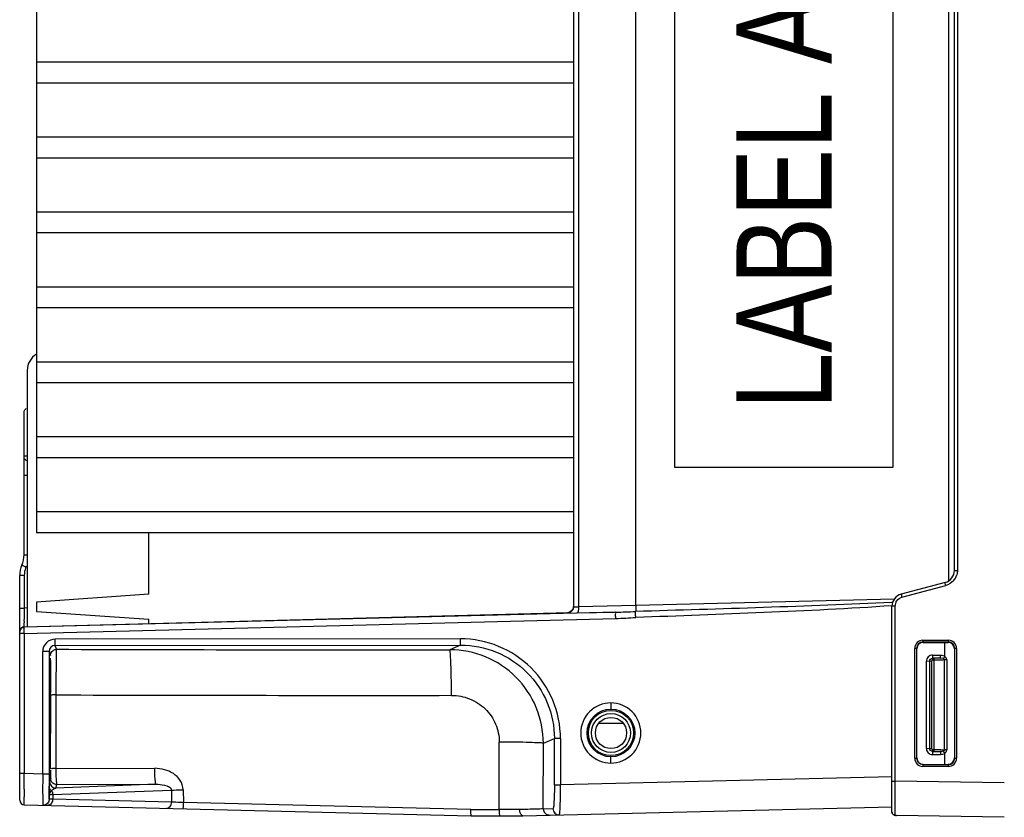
# Model space of a CAD drawing. Header units: inches. Extents: x 0 to 117, y 0 to 83.
# Tile 14 of 70: x 48.15 to 54.36, y 7.65 to 12.67. Entities that reach past the tile are written whole.
import ezdxf

# ---------------------------------------------------------------- set-up
doc = ezdxf.new("R2010")
doc.units = ezdxf.units.IN
doc.header["$LTSCALE"] = 6.431102
doc.header["$MEASUREMENT"] = 0
doc.layers.get('0').update_dxf_attribs({"linetype": 'CONTINUOUS'})
doc.styles.add('TEXTSTYLE_5', font='txt', dxfattribs={"width": 0.8})

msp = doc.modelspace()

# ---------------------------------------------------------------- linework, layer by layer
at = {"color": 7, "linetype": 'CONTINUOUS'}
for p, q in [((51.6426, 15.8466), (51.6426, 8.9746)), ((51.6743, 15.8471), (51.6743, 8.9741)), ((52.0363, 8.9818), (52.0363, 15.8395)), ((48.2568, 15.8061), (48.2568, 9.4405)), ((54.0071, 15.6847), (54.0071, 9.1365)), ((54.0442, 9.2033), (54.0442, 15.6179)), ((54.0636, 15.6179), (54.0636, 9.2033)), ((52.2806, 9.8516), (52.2806, 14.9697)), ((53.6567, 14.9697), (53.6567, 9.8516)), ((48.2568, 12.4087), (51.6426, 12.4087)), ((51.6426, 12.2751), (48.2568, 12.2751)), ((48.2568, 11.9363), (51.6426, 11.9363)), ((51.6426, 11.8027), (48.2568, 11.8027)), ((48.2568, 11.4638), (51.6426, 11.4638)), ((51.6426, 11.3303), (48.2568, 11.3303)), ((48.2568, 10.9914), (51.6426, 10.9914)), ((51.6426, 10.8578), (48.2568, 10.8578)), ((48.2568, 10.5189), (51.6426, 10.5189)), ((48.1978, 10.4636), (48.1978, 8.8477)), ((51.6426, 10.3854), (48.2568, 10.3854)), ((48.1781, 9.3004), (48.1781, 10.1958)), ((48.2568, 10.0465), (51.6426, 10.0465)), ((48.1781, 9.9261), (48.1978, 9.9261)), ((51.6426, 9.9129), (48.2568, 9.9129)), ((53.6567, 9.8516), (52.2806, 9.8516)), ((48.1978, 9.8017), (48.1781, 9.8017)), ((48.2568, 9.5741), (51.6426, 9.5741)), ((51.6426, 9.4405), (48.2568, 9.4405)), ((48.9655, 9.053), (48.9655, 9.4405)), ((48.1781, 9.3004), (48.1978, 9.3004)), ((54.0442, 9.2033), (54.0636, 9.2033)), ((48.1505, 7.7551), (48.1505, 9.1715)), ((48.1793, 9.1715), (48.1505, 9.1715)), ((48.1793, 9.1715), (48.1793, 8.9657)), ((53.9859, 9.1273), (53.7089, 9.0531)), ((53.7136, 9.034), (53.9906, 9.1083)), ((48.9655, 9.053), (48.2568, 9.0038)), ((48.2568, 9.0038), (48.2568, 8.9447)), ((53.665, 9.0222), (52.0363, 8.9818)), ((48.1505, 8.9657), (48.1793, 8.9657)), ((48.1978, 8.9662), (48.1793, 8.9657)), ((48.2568, 8.9447), (48.9655, 8.8955)), ((52.0363, 8.9818), (51.6743, 8.9741)), ((53.6546, 9.0014), (53.6494, 9.0011)), ((53.6699, 8.977), (53.6505, 8.977)), ((53.6505, 7.6812), (53.6505, 8.977)), ((53.6699, 8.977), (53.6699, 7.8753)), ((48.179, 8.8822), (48.179, 8.8938)), ((48.1792, 8.8477), (51.614, 8.9376)), ((51.9088, 8.9398), (48.1793, 8.8447)), ((48.1793, 8.8054), (51.9088, 8.9005)), ((48.9655, 8.8683), (48.9655, 8.8955)), ((51.604, 8.9351), (51.6039, 8.9364)), ((51.6051, 8.9348), (51.604, 8.9351)), ((51.6675, 8.9348), (51.9088, 8.9398)), ((48.179, 8.8351), (48.1792, 8.844)), ((48.1793, 8.8054), (48.179, 8.8351)), ((48.1793, 8.8054), (48.1505, 8.8054)), ((48.1793, 8.8054), (48.1793, 7.9223)), ((50.9295, 8.7721), (48.3742, 8.7704)), ((53.8457, 8.763), (54.0071, 8.763)), ((48.3752, 8.7307), (50.9305, 8.7324)), ((48.3835, 8.7058), (48.3752, 8.7307)), ((50.9305, 8.7324), (50.862, 8.7031)), ((53.8062, 8.7117), (53.7942, 8.7117)), ((53.7942, 8.019), (53.7942, 8.7117)), ((53.808, 8.7099), (53.8062, 8.7117)), ((53.8062, 8.7117), (53.8062, 8.019)), ((54.0069, 8.7512), (53.8455, 8.7511)), ((53.8474, 8.7492), (53.8455, 8.7511)), ((53.8474, 8.7492), (54.0049, 8.7492)), ((53.9846, 8.6613), (53.9846, 8.7492)), ((54.0049, 8.7492), (54.0069, 8.7512)), ((54.0442, 8.7098), (54.0463, 8.7119)), ((54.0442, 8.7098), (54.0442, 8.0209)), ((54.0579, 8.7119), (54.0463, 8.7119)), ((54.0463, 8.0188), (54.0463, 8.7119)), ((54.0579, 8.7119), (54.0579, 8.0188)), ((48.2955, 7.9195), (48.2955, 8.6912)), ((48.3359, 8.6912), (48.2955, 8.6912)), ((48.3359, 8.6912), (48.3441, 8.6665)), ((48.3359, 8.6912), (48.3359, 7.9195)), ((53.8994, 8.6293), (53.8681, 8.6302)), ((53.8681, 8.0809), (53.8681, 8.6301)), ((53.8876, 8.6293), (53.8872, 8.6302)), ((53.8872, 8.6302), (53.8872, 8.0809)), ((53.9572, 8.6498), (53.9069, 8.6498)), ((53.9073, 8.649), (53.9069, 8.6498)), ((53.9073, 8.649), (53.9073, 8.6372)), ((53.9158, 8.6372), (53.9073, 8.6372)), ((53.9074, 8.6695), (53.9577, 8.6695)), ((53.9158, 8.649), (53.9158, 8.062)), ((53.9961, 8.6389), (53.982, 8.6389)), ((53.982, 8.0721), (53.982, 8.6389)), ((53.9961, 8.6389), (53.9961, 8.0721)), ((53.8994, 8.6293), (53.8994, 8.0817)), ((48.3811, 7.9541), (48.381, 8.4183)), ((51.8778, 8.3681), (51.8789, 8.3287)), ((51.9575, 8.2374), (51.8002, 8.2374)), ((51.4525, 8.1132), (51.5223, 8.1431)), ((51.5606, 8.1431), (51.5223, 8.1431)), ((51.5223, 7.8516), (51.5223, 8.1431)), ((51.5606, 8.1431), (51.5606, 7.8516)), ((51.1739, 7.695), (51.1746, 8.1209)), ((51.4518, 7.7002), (51.4525, 8.1132)), ((53.8681, 8.0809), (53.8994, 8.0817)), ((53.8876, 8.0817), (53.8872, 8.0809)), ((53.9073, 8.0738), (53.9158, 8.0738)), ((53.9073, 8.0738), (53.9073, 8.062)), ((53.9961, 8.0721), (53.982, 8.0721)), ((51.8778, 7.9886), (51.8789, 8.028)), ((53.7942, 8.019), (53.8062, 8.019)), ((53.808, 8.0208), (53.8062, 8.019)), ((53.9073, 8.062), (53.9069, 8.0612)), ((53.9069, 8.0612), (53.9572, 8.0612)), ((53.9577, 8.0416), (53.9074, 8.0416)), ((53.9846, 7.9815), (53.9846, 8.0498)), ((54.0442, 8.0209), (54.0463, 8.0188)), ((54.0463, 8.0188), (54.0579, 8.0188)), ((48.3811, 7.9541), (49.0023, 7.9557)), ((53.8455, 7.9797), (53.8454, 7.9703)), ((53.8474, 7.9815), (53.8455, 7.9797)), ((53.8455, 7.9797), (54.0069, 7.9795)), ((54.0071, 7.9678), (53.8457, 7.9678)), ((48.1793, 7.9223), (48.1505, 7.9223)), ((48.1791, 7.8616), (48.1793, 7.9223)), ((48.2955, 7.9195), (48.1793, 7.9223)), ((48.3359, 7.9195), (48.2955, 7.9195)), ((48.3459, 7.8924), (48.3386, 7.8704)), ((53.6498, 7.9027), (51.5606, 7.8516)), ((48.179, 7.824), (48.1791, 7.8616)), ((48.3375, 7.8172), (48.3376, 7.8328)), ((48.3376, 7.8328), (48.3377, 7.8375)), ((49.0102, 7.8547), (48.378, 7.8311)), ((48.378, 7.8311), (48.3853, 7.8531)), ((48.3853, 7.8531), (49.0102, 7.8547)), ((51.5223, 7.8516), (51.5606, 7.8516)), ((53.6505, 7.8753), (53.6699, 7.8753)), ((53.6699, 7.8753), (53.6698, 7.85)), ((53.6698, 7.85), (53.6698, 7.825)), ((53.6698, 7.825), (53.6698, 7.8007)), ((54.3592, 7.8633), (53.6699, 7.8753)), ((48.3372, 7.7623), (48.3369, 7.7697)), ((48.3372, 7.7875), (48.3375, 7.8172)), ((48.3372, 7.7875), (48.3372, 7.7623)), ((48.3586, 7.7613), (48.3374, 7.762)), ((48.3586, 7.7898), (49.1071, 7.8178)), ((48.3586, 7.7898), (48.3586, 7.7613)), ((49.1086, 7.743), (48.3586, 7.7613)), ((49.1071, 7.8178), (49.1086, 7.743)), ((49.1809, 7.8204), (49.1825, 7.7395)), ((53.6698, 7.8007), (53.6697, 7.7556)), ((48.1793, 7.7256), (50.9972, 7.6567)), ((50.9954, 7.695), (49.1825, 7.7395)), ((51.3235, 7.6567), (53.6497, 7.7135)), ((51.4518, 7.7002), (51.5132, 7.7017)), ((53.6697, 7.7556), (53.6697, 7.7353)), ((53.6697, 7.7353), (53.6698, 7.6758)), ((50.9954, 7.695), (51.1739, 7.695)), ((50.9972, 7.6567), (51.3235, 7.6567)), ((51.3032, 7.6952), (51.1739, 7.695)), ((53.6505, 7.6812), (53.651, 7.6768)), ((53.6698, 7.6758), (53.6698, 7.6674)), ((53.676, 7.6588), (53.6791, 7.6587)), ((54.3592, 7.6468), (53.6793, 7.6586))]:
    msp.add_line(p, q, dxfattribs=at)
for points in [[(51.6426, 8.9756), (51.6426, 8.974), (51.6421, 8.9694), (51.6412, 8.965), (51.6397, 8.9609), (51.6379, 8.9571), (51.6358, 8.9535), (51.6333, 8.9503), (51.6306, 8.9474), (51.6277, 8.9449), (51.6246, 8.9427), (51.6214, 8.9408), (51.6184, 8.9395), (51.6158, 8.9385), (51.6137, 8.9379), (51.6124, 8.9376)], [(51.612, 8.9375), (51.6111, 8.9373), (51.611, 8.9373)], [(48.3374, 7.762), (48.3374, 7.762), (48.3374, 7.7621), (48.3373, 7.7621), (48.3373, 7.7621), (48.3373, 7.7621), (48.3372, 7.7622), (48.3372, 7.7622), (48.3372, 7.7622), (48.3372, 7.7623)], [(53.651, 7.6768), (53.6525, 7.6723), (53.6549, 7.6683), (53.6581, 7.6649), (53.6617, 7.6624), (53.6654, 7.6607)], [(53.6654, 7.6607), (53.6689, 7.6597), (53.6724, 7.6591), (53.676, 7.6588)]]:
    msp.add_lwpolyline(points, dxfattribs=at)
for radius in [0.1504, 0.1427, 0.123, 0.0984]:
    msp.add_circle((51.8789, 8.1783), radius, dxfattribs=at)
for centre, radius, start, end in [((48.3159, 10.4636), 0.1181, 120.13835, 180.00481), ((48.0206, 9.3004), 0.1575, 335.85315, 360), ((48.308, 9.1715), 0.1575, 155.85315, 180), ((48.3072, 9.1716), 0.1279, 158.56215, 180.00988), ((48.3055, 9.1722), 0.1261, 155.80466, 158.53749), ((48.0197, 9.3004), 0.1871, 335.86053, 338.54774), ((53.9655, 9.2033), 0.0787, 285, 360), ((53.965, 9.2034), 0.0985, 318.29714, 343.17282), ((53.7293, 8.977), 0.0787, 105, 180), ((53.7288, 8.9775), 0.0586, 105.03562, 113.76276), ((62.615, 8.8677), 14.436, 179.61087, 179.89619), ((51.6038, 8.9758), 0.0388, 349.98852, 359.9421), ((51.7902, 14.0602), 5.1218, 271.32708, 272.72572), ((53.7284, 8.977), 0.0586, 171.23313, 179.95996), ((53.7297, 8.9768), 0.0599, 155.08613, 171.25853), ((52.9429, 8.882), 4.764, 179.99685, 180.11926), ((51.6032, 8.9753), 0.0389, 271.05286, 280.72439), ((51.6032, 8.974), 0.0389, 271.07037, 281.54437), ((51.603, 8.9755), 0.0404, 281.50347, 290.54818), ((51.8445, 11.4787), 2.579, 271.42774, 274.23673), ((48.18, 8.8182), 0.0295, 91.5, 180), ((48.1801, 8.8156), 0.0292, 91.56162, 101.90122), ((48.3753, 8.6912), 0.0394, 90.11906, 180.03759), ((50.2779, 597.2255), 588.5227, 269.8155669, 270.0568644), ((50.8624, 8.1129), 0.5902, 0.02691, 90.03168), ((53.8455, 8.7117), 0.0393, 90.05508, 180.05223), ((53.8473, 8.7099), 0.0393, 89.93953, 179.99782), ((54.0049, 8.7098), 0.0394, 359.96372, 89.98923), ((54.007, 8.7119), 0.0393, 359.96839, 90.13909), ((53.9073, 8.6302), 0.0393, 89.96582, 180.05434), ((11.9245, 8.2885), 36.4216, 0.10644, 0.2227), ((50.2786, 608.8394), 600.424, 269.8189198, 270.0567419), ((7.5689, 8.2784), 40.7771, 359.73678, 0.10916), ((64.9042, 8.1605), 16.5644, 180.27531, 180.60373), ((27.0139, 8.195), 21.332, 359.47577, 359.72097), ((53.9073, 8.0808), 0.0393, 179.94757, 270.03452), ((53.8455, 8.019), 0.0393, 179.94777, 269.94492), ((53.8473, 8.0208), 0.0393, 180.00218, 270.06048), ((54.0049, 8.0209), 0.0394, 270.01076, 0.03627), ((54.007, 8.0188), 0.0393, 269.86091, 0.03161), ((41.3732, 8.0572), 6.972, 359.1475, 359.32465), ((37.566, 8.1026), 10.7795, 359.32198, 359.45363), ((63.8431, 7.9163), 15.5072, 179.98825, 180.27052), ((69.8079, 7.7895), 21.6289, 179.90858, 180.03526), ((48.378, 7.8705), 0.0394, 180.01764, 269.90089), ((48.3869, 7.7753), 0.052, 132.60151, 137.28222), ((48.3728, 7.845), 0.0379, 230.69992, 236.01821), ((48.3884, 7.7905), 0.0434, 142.06863, 147.8341), ((48.18, 7.7551), 0.0295, 180.01527, 268.60198), ((48.2978, 7.7618), 0.0389, 269.31158, 279.51974), ((51.4912, 7.7001), 0.0393, 179.95724, 270.94437), ((51.5525, 7.7016), 0.0393, 179.9576, 270.93666), ((55.1264, 7.6724), 1.4567, 180.19791, 180.41917)]:
    msp.add_arc(centre, radius, start, end, dxfattribs=at)
for points in [[(48.1781, 10.1958), (48.1781, 10.2027), (48.1801, 10.2099), (48.1838, 10.2157)], [(48.1838, 10.2157), (48.186, 10.219), (48.1888, 10.2221), (48.1921, 10.2244)], [(48.1977, 9.8921), (48.1876, 9.8953), (48.1781, 9.9066), (48.1781, 9.9172)], [(54.0636, 9.2033), (54.0636, 9.1937), (54.0621, 9.184), (54.0593, 9.1747)], [(54.0386, 9.1378), (54.0261, 9.1238), (54.0088, 9.1131), (53.9906, 9.1083)], [(53.6754, 9.002), (53.6813, 9.0146), (53.6925, 9.0255), (53.7052, 9.0311)], [(51.6421, 8.969), (51.6395, 8.9543), (51.6252, 8.9398), (51.6105, 8.937)], [(51.6375, 8.9551), (51.6331, 8.9473), (51.6255, 8.9408), (51.6171, 8.9377)], [(51.6426, 8.9745), (51.6426, 8.9678), (51.6408, 8.9609), (51.6375, 8.9551)], [(51.6743, 8.9741), (51.6745, 8.9658), (51.6742, 8.9575), (51.6731, 8.9492)], [(53.6494, 9.0011), (53.1111, 8.9759), (52.5724, 8.9597), (52.0338, 8.9443)], [(48.1505, 8.8152), (48.1505, 8.8217), (48.1529, 8.8285), (48.1569, 8.8336)], [(48.1569, 8.8336), (48.1611, 8.8388), (48.1675, 8.8427), (48.174, 8.8441)], [(48.3467, 8.6803), (48.3498, 8.6887), (48.3564, 8.6964), (48.3642, 8.7008)], [(48.3642, 8.7008), (48.37, 8.7041), (48.3769, 8.7058), (48.3835, 8.7058)], [(48.3441, 8.6665), (48.3441, 8.6712), (48.345, 8.6759), (48.3467, 8.6803)], [(53.8872, 8.6302), (53.8872, 8.6394), (53.8976, 8.6498), (53.9069, 8.6498)], [(53.8876, 8.6293), (53.8876, 8.6386), (53.898, 8.649), (53.9073, 8.649)], [(53.9073, 8.6372), (53.9036, 8.6372), (53.8994, 8.633), (53.8994, 8.6293)], [(53.9751, 8.6471), (53.9699, 8.6497), (53.9631, 8.6505), (53.9575, 8.6486)], [(53.9577, 8.6695), (53.9671, 8.6694), (53.9779, 8.6677), (53.9846, 8.6613)], [(53.9751, 8.6471), (53.9784, 8.6458), (53.982, 8.6425), (53.982, 8.6389)], [(53.9961, 8.6389), (53.9963, 8.6473), (53.9907, 8.6555), (53.9846, 8.6613)], [(53.9069, 8.0612), (53.8976, 8.0612), (53.8872, 8.0716), (53.8872, 8.0809)], [(53.9073, 8.062), (53.898, 8.0621), (53.8876, 8.0724), (53.8876, 8.0817)], [(53.8994, 8.0817), (53.8994, 8.078), (53.9036, 8.0738), (53.9073, 8.0738)], [(53.982, 8.0721), (53.9821, 8.0686), (53.9784, 8.0653), (53.9751, 8.0639)], [(53.9846, 8.0498), (53.9906, 8.0556), (53.9959, 8.0638), (53.9961, 8.0721)], [(53.9751, 8.0639), (53.9699, 8.0613), (53.9631, 8.0605), (53.9576, 8.0624)], [(53.9846, 8.0498), (53.9779, 8.0433), (53.9671, 8.0416), (53.9577, 8.0416)], [(48.3596, 7.8627), (48.3513, 7.8698), (48.3459, 7.8815), (48.3459, 7.8924)], [(48.3489, 7.8157), (48.3425, 7.8209), (48.3377, 7.8293), (48.3377, 7.8375)], [(48.3542, 7.8172), (48.3572, 7.8212), (48.3611, 7.8246), (48.3654, 7.8271)], [(48.3853, 7.8531), (48.3762, 7.8531), (48.3665, 7.8567), (48.3596, 7.8627)], [(48.3654, 7.8271), (48.3693, 7.8292), (48.3736, 7.8307), (48.378, 7.8311)], [(48.3372, 7.7623), (48.3372, 7.7532), (48.3337, 7.7437), (48.3278, 7.7368)], [(48.3374, 7.762), (48.3374, 7.753), (48.334, 7.7436), (48.3282, 7.7367)], [(48.3372, 7.7875), (48.3374, 7.7961), (48.3428, 7.8043), (48.3487, 7.8107)], [(48.3586, 7.7613), (48.3585, 7.7526), (48.3559, 7.7434), (48.3509, 7.7362)], [(48.3517, 7.8137), (48.3557, 7.8073), (48.3594, 7.7983), (48.3562, 7.7915)], [(48.3282, 7.7367), (48.321, 7.7281), (48.3087, 7.7225), (48.2974, 7.7227)], [(48.3278, 7.7368), (48.3219, 7.7299), (48.3131, 7.725), (48.3042, 7.7235)], [(48.3509, 7.7362), (48.3453, 7.7282), (48.3351, 7.7218), (48.3253, 7.722)], [(53.6698, 7.6617), (53.6625, 7.6619), (53.6544, 7.6674), (53.6518, 7.6743)]]:
    msp.add_open_spline(points, degree=3, dxfattribs=at)
for points, knots in [([(48.1905, 9.2239), (48.1871, 9.2254), (48.1812, 9.2283), (48.1721, 9.2317), (48.1687, 9.2348), (48.164, 9.2353), (48.1643, 9.236)], [0, 0, 0, 0, 0.383792, 0.70829, 0.923927, 1, 1, 1, 1]), ([(53.9906, 9.1083), (53.9894, 9.1127), (53.9869, 9.1192), (53.987, 9.1244), (53.9854, 9.1271), (53.9859, 9.1273)], [0, 0, 0, 0, 0.706967, 0.923394, 1, 1, 1, 1]), ([(53.7089, 9.0531), (53.7084, 9.0529), (53.71, 9.0502), (53.7099, 9.045), (53.7124, 9.0385), (53.7136, 9.034)], [0, 0, 0, 0, 0.076332, 0.292479, 1, 1, 1, 1]), ([(51.6426, 8.9746), (51.6426, 8.9738), (51.6473, 8.9741), (51.6556, 8.973), (51.6667, 8.9738), (51.6743, 8.9741)], [0, 0, 0, 0, 0.075696, 0.284225, 1, 1, 1, 1]), ([(51.6731, 8.9492), (51.6728, 8.9472), (51.6718, 8.9427), (51.6707, 8.9351), (51.6675, 8.9348)], [0, 0, 0, 0, 0.387077, 1, 1, 1, 1]), ([(52.0351, 8.9067), (52.0348, 8.9108), (52.0343, 8.9233), (52.0335, 8.9358), (52.0338, 8.9443)], [0, 0, 0, 0, 0.326347, 1, 1, 1, 1]), ([(52.0363, 8.9817), (52.0364, 8.9777), (52.0362, 8.9652), (52.0367, 8.9522), (52.0338, 8.9443)], [0, 0, 0, 0, 0.324705, 1, 1, 1, 1]), ([(53.6503, 8.9801), (53.3815, 8.9615), (52.843, 8.9356), (52.3044, 8.9156), (52.0351, 8.9067)], [0, 0, 0, 0, 0.499994, 1, 1, 1, 1]), ([(51.6039, 8.9364), (51.6045, 8.9369), (51.6075, 8.9367), (51.6099, 8.9373), (51.6118, 8.9374)], [0, 0, 0, 0, 0.284079, 1, 1, 1, 1]), ([(51.9088, 8.9005), (51.9086, 8.9096), (51.9074, 8.9222), (51.9091, 8.9344), (51.908, 8.9391), (51.9088, 8.9398)], [0, 0, 0, 0, 0.698718, 0.916774, 1, 1, 1, 1]), ([(48.1793, 8.8477), (48.1787, 8.8477), (48.1797, 8.851), (48.1787, 8.8544), (48.1792, 8.8628), (48.179, 8.8686), (48.179, 8.8721)], [0, 0, 0, 0, 0.064919, 0.25675, 0.571329, 1, 1, 1, 1]), ([(48.3742, 8.7704), (48.3541, 8.7698), (48.3124, 8.7533), (48.2955, 8.7113), (48.2955, 8.6912)], [0, 0, 0, 0, 0.500294, 1, 1, 1, 1]), ([(48.3752, 8.7307), (48.3744, 8.7315), (48.3754, 8.7362), (48.3735, 8.7487), (48.3742, 8.7612), (48.3742, 8.7704)], [0, 0, 0, 0, 0.091958, 0.304922, 1, 1, 1, 1]), ([(50.9305, 8.7324), (50.9297, 8.7333), (50.9306, 8.7379), (50.9288, 8.7504), (50.9295, 8.7629), (50.9295, 8.7721)], [0, 0, 0, 0, 0.091321, 0.302489, 1, 1, 1, 1]), ([(51.5606, 8.1431), (51.5601, 8.225), (51.5279, 8.3908), (51.3868, 8.5998), (51.1771, 8.7397), (51.0114, 8.7713), (50.9295, 8.7721)], [0, 0, 0, 0, 0.250039, 0.500028, 0.749997, 1, 1, 1, 1]), ([(53.8457, 8.763), (53.8326, 8.7629), (53.8052, 8.7522), (53.7942, 8.7248), (53.7942, 8.7117)], [0, 0, 0, 0, 0.500125, 1, 1, 1, 1]), ([(53.8453, 8.7629), (53.8452, 8.7602), (53.8452, 8.7586), (53.8454, 8.7519), (53.8454, 8.7538), (53.8454, 8.7542)], [0, 0, 0, 0, 0.700143, 0.882262, 1, 1, 1, 1]), ([(54.0069, 8.7512), (54.0068, 8.7514), (54.0069, 8.7547), (54.0067, 8.7577), (54.0069, 8.7606)], [0, 0, 0, 0, 0.070007, 1, 1, 1, 1]), ([(54.0579, 8.7119), (54.0579, 8.7249), (54.0471, 8.7519), (54.0201, 8.763), (54.0071, 8.763)], [0, 0, 0, 0, 0.500175, 1, 1, 1, 1]), ([(48.381, 8.4183), (48.381, 8.4547), (48.381, 8.5219), (48.3819, 8.6008), (48.3817, 8.6524), (48.3835, 8.6809), (48.3811, 8.6983), (48.3835, 8.7058)], [0, 0, 0, 0, 0.379617, 0.70045, 0.82417, 0.917253, 1, 1, 1, 1]), ([(50.8732, 8.4156), (50.8731, 8.4519), (50.8727, 8.5046), (50.8712, 8.5715), (50.87, 8.6143), (50.8681, 8.6492), (50.867, 8.6765), (50.8641, 8.6921), (50.864, 8.7017), (50.862, 8.7031)], [0, 0, 0, 0, 0.377879, 0.548284, 0.698095, 0.822013, 0.915528, 0.97539, 1, 1, 1, 1]), ([(50.9305, 8.7324), (51.0074, 8.7324), (51.1627, 8.7021), (51.3595, 8.5713), (51.4915, 8.3753), (51.5223, 8.2199), (51.5223, 8.1431)], [0, 0, 0, 0, 0.250034, 0.499992, 0.749954, 1, 1, 1, 1]), ([(48.34, 8.4727), (48.3402, 8.4973), (48.3404, 8.5323), (48.3409, 8.5757), (48.3411, 8.6016), (48.3418, 8.6215), (48.3412, 8.6376), (48.3433, 8.6444), (48.3418, 8.6508), (48.3428, 8.6508)], [0, 0, 0, 0, 0.41536, 0.587816, 0.732841, 0.848148, 0.931954, 0.98279, 1, 1, 1, 1]), ([(48.3428, 8.6508), (48.3441, 8.6508), (48.3421, 8.6426), (48.3447, 8.6341), (48.3439, 8.6138), (48.3448, 8.5888), (48.3449, 8.5565), (48.3455, 8.503), (48.3457, 8.4601), (48.3458, 8.43)], [0, 0, 0, 0, 0.017603, 0.069542, 0.154955, 0.271976, 0.418276, 0.590819, 1, 1, 1, 1]), ([(53.9074, 8.6695), (53.9074, 8.665), (53.9066, 8.6586), (53.9078, 8.6516), (53.9069, 8.6498)], [0, 0, 0, 0, 0.688814, 1, 1, 1, 1]), ([(53.9572, 8.6498), (53.9541, 8.6497), (53.9403, 8.6492), (53.9265, 8.649), (53.9158, 8.649)], [0, 0, 0, 0, 0.224612, 1, 1, 1, 1]), ([(53.982, 8.6389), (53.9778, 8.6386), (53.9557, 8.6375), (53.9337, 8.6372), (53.9158, 8.6372)], [0, 0, 0, 0, 0.190283, 1, 1, 1, 1]), ([(53.9572, 8.6498), (53.9581, 8.6516), (53.957, 8.6586), (53.9575, 8.665), (53.9577, 8.6695)], [0, 0, 0, 0, 0.310934, 1, 1, 1, 1]), ([(53.9846, 8.6613), (53.9822, 8.6578), (53.9808, 8.6581), (53.9771, 8.65), (53.9772, 8.6502)], [0, 0, 0, 0, 0.951853, 1, 1, 1, 1]), ([(48.3397, 8.4539), (48.3414, 8.4539), (48.3378, 8.4641), (48.34, 8.4681), (48.34, 8.4727)], [0, 0, 0, 0, 0.266996, 1, 1, 1, 1]), ([(48.381, 8.4183), (48.3763, 8.4183), (48.3684, 8.418), (48.3572, 8.4184), (48.3515, 8.417), (48.3466, 8.4182), (48.3463, 8.4173)], [0, 0, 0, 0, 0.401031, 0.702556, 0.914405, 1, 1, 1, 1]), ([(50.8732, 8.4156), (50.912, 8.4148), (50.9905, 8.4013), (51.0905, 8.3361), (51.159, 8.2382), (51.1742, 8.1597), (51.1746, 8.1209)], [0, 0, 0, 0, 0.250045, 0.500066, 0.750031, 1, 1, 1, 1]), ([(51.8778, 8.3681), (51.8294, 8.3679), (51.7287, 8.327), (51.6679, 8.1783), (51.7286, 8.0297), (51.8294, 7.9886), (51.8778, 7.9886)], [0, 0, 0, 0, 0.249993, 0.499983, 0.749998, 1, 1, 1, 1]), ([(51.8778, 7.9886), (51.9262, 7.9887), (52.0271, 8.0296), (52.0879, 8.1784), (52.0271, 8.3271), (51.9262, 8.3681), (51.8778, 8.3681)], [0, 0, 0, 0, 0.249993, 0.499983, 0.749998, 1, 1, 1, 1]), ([(48.34, 8.0809), (48.34, 8.0854), (48.3378, 8.0894), (48.3414, 8.0996), (48.3397, 8.0996)], [0, 0, 0, 0, 0.733004, 1, 1, 1, 1]), ([(51.4525, 8.1132), (51.4446, 8.1166), (51.4146, 8.1149), (51.3574, 8.1198), (51.2728, 8.1199), (51.2091, 8.1208), (51.1746, 8.1209)], [0, 0, 0, 0, 0.092676, 0.311181, 0.62728, 1, 1, 1, 1]), ([(53.9158, 8.0738), (53.9223, 8.0738), (53.9443, 8.0736), (53.9664, 8.0732), (53.982, 8.0721)], [0, 0, 0, 0, 0.293642, 1, 1, 1, 1]), ([(53.7942, 8.019), (53.7942, 8.0059), (53.8052, 7.9785), (53.8326, 7.9678), (53.8457, 7.9678)], [0, 0, 0, 0, 0.499875, 1, 1, 1, 1]), ([(53.9069, 8.0612), (53.9078, 8.0594), (53.9066, 8.0524), (53.9074, 8.0461), (53.9074, 8.0416)], [0, 0, 0, 0, 0.310704, 1, 1, 1, 1]), ([(53.9158, 8.062), (53.9265, 8.062), (53.9403, 8.0618), (53.9541, 8.0613), (53.9572, 8.0612)], [0, 0, 0, 0, 0.775382, 1, 1, 1, 1]), ([(53.9572, 8.0612), (53.9581, 8.0594), (53.9569, 8.0524), (53.9577, 8.0461), (53.9577, 8.0416)], [0, 0, 0, 0, 0.310954, 1, 1, 1, 1]), ([(53.9846, 8.0498), (53.9822, 8.0532), (53.9808, 8.0529), (53.9771, 8.061), (53.9773, 8.0608)], [0, 0, 0, 0, 0.953267, 1, 1, 1, 1]), ([(54.0071, 7.9678), (54.0201, 7.9677), (54.0471, 7.9788), (54.0579, 8.0058), (54.0579, 8.0188)], [0, 0, 0, 0, 0.499825, 1, 1, 1, 1]), ([(48.3428, 7.9028), (48.341, 7.9028), (48.3431, 7.9096), (48.3416, 7.9153), (48.3419, 7.9302), (48.341, 7.9533), (48.3409, 7.9741), (48.3408, 7.9859)], [0, 0, 0, 0, 0.065173, 0.145754, 0.25779, 0.572381, 1, 1, 1, 1]), ([(48.3811, 7.9541), (48.3766, 7.9541), (48.3686, 7.9538), (48.3573, 7.9542), (48.3514, 7.9527), (48.3467, 7.9539), (48.3464, 7.953)], [0, 0, 0, 0, 0.38841, 0.710382, 0.922816, 1, 1, 1, 1]), ([(48.3853, 7.8531), (48.3829, 7.8547), (48.3848, 7.8674), (48.3812, 7.8863), (48.3816, 7.9182), (48.3811, 7.9414), (48.3811, 7.9541)], [0, 0, 0, 0, 0.08503, 0.304022, 0.625229, 1, 1, 1, 1]), ([(49.0102, 7.8547), (49.0074, 7.8557), (49.0073, 7.8695), (49.0035, 7.8877), (49.0028, 7.92), (49.0023, 7.9431), (49.0023, 7.9557)], [0, 0, 0, 0, 0.088536, 0.307938, 0.62775, 1, 1, 1, 1]), ([(49.1809, 7.8204), (49.1805, 7.8408), (49.167, 7.882), (49.1065, 7.9398), (49.0428, 7.9546), (49.0023, 7.9557)], [0, 0, 0, 0, 0.250607, 0.501851, 1, 1, 1, 1]), ([(54.0067, 7.9677), (54.0067, 7.9703), (54.0067, 7.9719), (54.0067, 7.9786), (54.0068, 7.9767), (54.0069, 7.9763)], [0, 0, 0, 0, 0.700229, 0.881988, 1, 1, 1, 1]), ([(48.2955, 7.9195), (48.2954, 7.8952), (48.2956, 7.8503), (48.2946, 7.7904), (48.2973, 7.7499), (48.295, 7.7285), (48.2973, 7.723)], [0, 0, 0, 0, 0.370213, 0.687872, 0.908138, 1, 1, 1, 1]), ([(48.3432, 7.9049), (48.3431, 7.9044), (48.3429, 7.9039), (48.343, 7.9028), (48.3428, 7.9028)], [0, 0, 0, 0, 0.740939, 1, 1, 1, 1]), ([(48.3459, 7.8924), (48.3466, 7.8936), (48.3454, 7.8992), (48.3473, 7.9161), (48.3464, 7.9324), (48.3464, 7.9446)], [0, 0, 0, 0, 0.077974, 0.297527, 1, 1, 1, 1]), ([(48.3369, 7.7697), (48.3368, 7.7736), (48.3363, 7.7981), (48.3362, 7.8226), (48.3361, 7.8431)], [0, 0, 0, 0, 0.159493, 1, 1, 1, 1]), ([(48.3377, 7.8375), (48.3378, 7.8457), (48.3387, 7.8565), (48.3377, 7.8678), (48.3386, 7.8704)], [0, 0, 0, 0, 0.745054, 1, 1, 1, 1]), ([(49.0102, 7.8547), (49.028, 7.8551), (49.0598, 7.8532), (49.1065, 7.8358), (49.1071, 7.8178)], [0, 0, 0, 0, 0.49676, 1, 1, 1, 1]), ([(51.5223, 7.8516), (51.5223, 7.8325), (51.5219, 7.7972), (51.5204, 7.7554), (51.5185, 7.7288), (51.5171, 7.7143), (51.5155, 7.7071), (51.5143, 7.7017), (51.5132, 7.7017)], [0, 0, 0, 0, 0.380694, 0.703353, 0.82704, 0.919484, 0.977294, 1, 1, 1, 1]), ([(51.5532, 7.6623), (51.5545, 7.6623), (51.5553, 7.6694), (51.5569, 7.6782), (51.5579, 7.6966), (51.5596, 7.7301), (51.5606, 7.783), (51.5607, 7.8275), (51.5606, 7.8516)], [0, 0, 0, 0, 0.021474, 0.078804, 0.171132, 0.295173, 0.618436, 1, 1, 1, 1]), ([(48.1793, 7.7256), (48.1782, 7.7258), (48.1806, 7.7323), (48.1782, 7.7399), (48.1794, 7.7569), (48.179, 7.769), (48.179, 7.7762)], [0, 0, 0, 0, 0.065906, 0.259533, 0.574378, 1, 1, 1, 1]), ([(48.3586, 7.7898), (48.3533, 7.7895), (48.348, 7.7876), (48.3377, 7.7894), (48.3372, 7.7875)], [0, 0, 0, 0, 0.732874, 1, 1, 1, 1]), ([(49.1071, 7.8178), (49.112, 7.8181), (49.1365, 7.8193), (49.1612, 7.82), (49.1809, 7.8204)], [0, 0, 0, 0, 0.195916, 1, 1, 1, 1]), ([(49.0754, 7.7037), (49.084, 7.7034), (49.1029, 7.7136), (49.1085, 7.7331), (49.1086, 7.743)], [0, 0, 0, 0, 0.464338, 1, 1, 1, 1]), ([(49.1825, 7.7395), (49.1753, 7.7398), (49.1507, 7.7409), (49.126, 7.742), (49.1086, 7.743)], [0, 0, 0, 0, 0.29131, 1, 1, 1, 1]), ([(49.1825, 7.7395), (49.1824, 7.7343), (49.1819, 7.7255), (49.1814, 7.7128), (49.1799, 7.7069), (49.1799, 7.7011), (49.1788, 7.7011)], [0, 0, 0, 0, 0.400023, 0.707095, 0.915823, 1, 1, 1, 1]), ([(51.4518, 7.7002), (51.4372, 7.6989), (51.3875, 7.6984), (51.338, 7.6962), (51.3031, 7.6952)], [0, 0, 0, 0, 0.296844, 1, 1, 1, 1]), ([(50.9972, 7.6567), (50.9962, 7.6566), (50.997, 7.6627), (50.9954, 7.6684), (50.9956, 7.6813), (50.9954, 7.6901), (50.9954, 7.695)], [0, 0, 0, 0, 0.075738, 0.290335, 0.615154, 1, 1, 1, 1]), ([(51.1739, 7.695), (51.1739, 7.6901), (51.1741, 7.6813), (51.1741, 7.6684), (51.1755, 7.6626), (51.1752, 7.6565), (51.1761, 7.6567)], [0, 0, 0, 0, 0.384401, 0.708817, 0.923654, 1, 1, 1, 1]), ([(51.3235, 7.6567), (51.3208, 7.6567), (51.3059, 7.6639), (51.3035, 7.6826), (51.3031, 7.6952)], [0, 0, 0, 0, 0.174402, 1, 1, 1, 1]), ([(53.6518, 7.6743), (53.6514, 7.6754), (53.6507, 7.6776), (53.6505, 7.68), (53.6505, 7.6812)], [0, 0, 0, 0, 0.502203, 1, 1, 1, 1]), ([(53.6791, 7.6587), (53.6777, 7.6587), (53.6748, 7.6588), (53.6698, 7.6598), (53.6698, 7.6617)], [0, 0, 0, 0, 0.404449, 1, 1, 1, 1])]:
    msp.add_open_spline(points, degree=3, knots=knots, dxfattribs=at)

# ---------------------------------------------------------------- texts
at = {"color": 7, "linetype": 'CONTINUOUS', "insert": (52.67, 10.2189), "char_height": 0.6, "width": 4.58, "attachment_point": 1, "rotation": 90, "line_spacing_factor": 0.9, "style": 'TEXTSTYLE_5'}
msp.add_mtext('LABEL AREA', dxfattribs=at)

doc.saveas('drawing.dxf')
